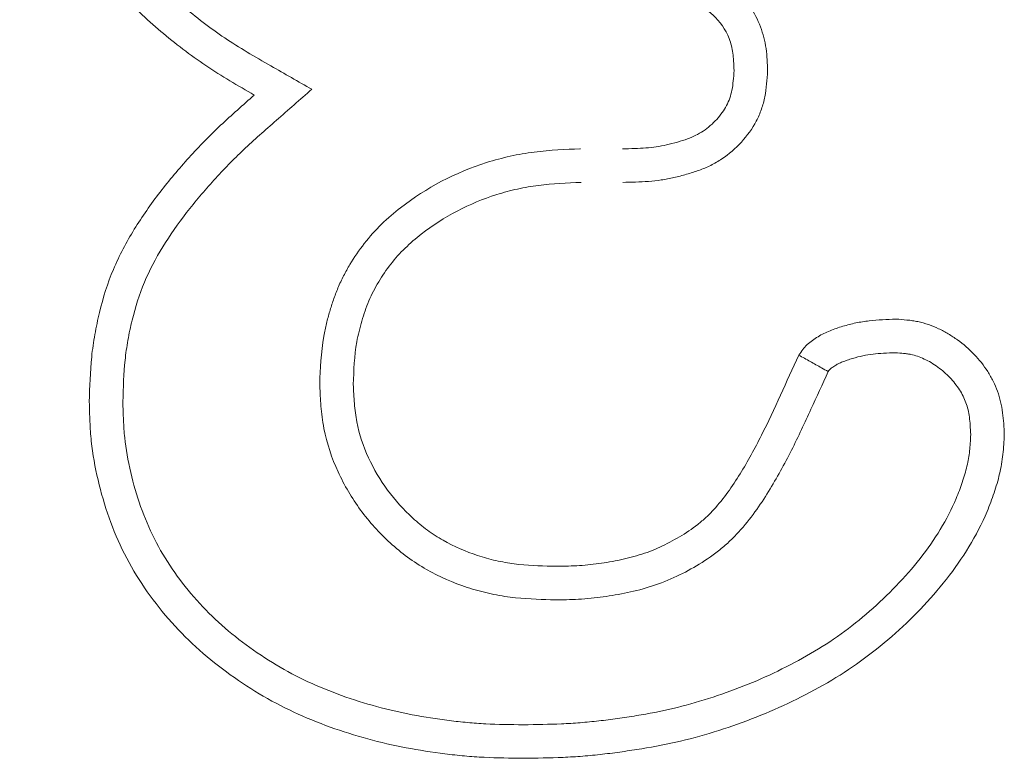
# Model space of a CAD drawing. Header units: metres. Extents: x 232680 to 233262, y 554200 to 554550.
# Tile 57 of 254: x 232746.83088 to 232746.8437, y 554425.78043 to 554425.79005. Entities that reach past the tile are written whole.
import ezdxf

# ---------------------------------------------------------------- set-up
doc = ezdxf.new("R2010")
doc.units = ezdxf.units.M
doc.layers.add('ACO tekst', color=251, linetype='Continuous', lineweight=9)

msp = doc.modelspace()

# ---------------------------------------------------------------- linework, layer by layer
at = {"layer": 'ACO tekst'}
for points, knots in [([(232746.833933, 554425.789069), (232746.833826, 554425.78913), (232746.83372, 554425.789191), (232746.833509, 554425.789318), (232746.833405, 554425.789383), (232746.833099, 554425.78959), (232746.832903, 554425.789739), (232746.832622, 554425.789978), (232746.83253, 554425.79006), (232746.832352, 554425.790229), (232746.832265, 554425.790317), (232746.832097, 554425.790497), (232746.832016, 554425.79059), (232746.831863, 554425.790782), (232746.831791, 554425.790881), (232746.831687, 554425.791034), (232746.831653, 554425.791085), (232746.831586, 554425.791188), (232746.831553, 554425.791241), (232746.831459, 554425.791399), (232746.831401, 554425.791508), (232746.831295, 554425.79173), (232746.831248, 554425.791844), (232746.83116, 554425.792073), (232746.83112, 554425.79219), (232746.831013, 554425.792543), (232746.830961, 554425.792784), (232746.830912, 554425.79315), (232746.830901, 554425.793273), (232746.830886, 554425.793518), (232746.830882, 554425.793641), (232746.830879, 554425.793764)], [0, 0, 0, 0, 0.0625, 0.0625, 0.125, 0.125, 0.25, 0.25, 0.3125, 0.3125, 0.375, 0.375, 0.4375, 0.4375, 0.5, 0.5, 0.53125, 0.53125, 0.5625, 0.5625, 0.625, 0.625, 0.6875, 0.6875, 0.75, 0.75, 0.875, 0.875, 0.9375, 0.9375, 1, 1, 1, 1]), ([(232746.833933, 554425.789069), (232746.833826, 554425.78913), (232746.83372, 554425.789191), (232746.833509, 554425.789318), (232746.833405, 554425.789383), (232746.833099, 554425.78959), (232746.832903, 554425.789739), (232746.832622, 554425.789978), (232746.83253, 554425.79006), (232746.832352, 554425.790229), (232746.832265, 554425.790317), (232746.832097, 554425.790497), (232746.832016, 554425.79059), (232746.831863, 554425.790782), (232746.831791, 554425.790881), (232746.831687, 554425.791034), (232746.831653, 554425.791085), (232746.831586, 554425.791188), (232746.831553, 554425.791241), (232746.831459, 554425.791399), (232746.831401, 554425.791508), (232746.831295, 554425.79173), (232746.831248, 554425.791844), (232746.83116, 554425.792073), (232746.83112, 554425.79219), (232746.831013, 554425.792543), (232746.830961, 554425.792784), (232746.830912, 554425.79315), (232746.830901, 554425.793273), (232746.830886, 554425.793518), (232746.830882, 554425.793641), (232746.830879, 554425.793764)], [0, 0, 0, 0, 0.0625, 0.0625, 0.125, 0.125, 0.25, 0.25, 0.3125, 0.3125, 0.375, 0.375, 0.4375, 0.4375, 0.5, 0.5, 0.53125, 0.53125, 0.5625, 0.5625, 0.625, 0.625, 0.6875, 0.6875, 0.75, 0.75, 0.875, 0.875, 0.9375, 0.9375, 1, 1, 1, 1]), ([(232746.834682, 554425.789144), (232746.834504, 554425.789245), (232746.834327, 554425.789346), (232746.83415, 554425.789448), (232746.834044, 554425.789509), (232746.833939, 554425.789569), (232746.833739, 554425.789689), (232746.833643, 554425.789749), (232746.833358, 554425.789942), (232746.833173, 554425.790083), (232746.83291, 554425.790306), (232746.832825, 554425.790382), (232746.832659, 554425.79054), (232746.832578, 554425.790621), (232746.832423, 554425.790788), (232746.83235, 554425.790872), (232746.832212, 554425.791044), (232746.832147, 554425.791135), (232746.83205, 554425.791276), (232746.832017, 554425.791325), (232746.831955, 554425.791421), (232746.831925, 554425.791469), (232746.83184, 554425.791613), (232746.83179, 554425.791706), (232746.831696, 554425.791905), (232746.831652, 554425.792009), (232746.831571, 554425.79222), (232746.831535, 554425.792327), (232746.831438, 554425.792648), (232746.831391, 554425.792865), (232746.831346, 554425.793196), (232746.831336, 554425.793307), (232746.831323, 554425.793532), (232746.831319, 554425.793647), (232746.831315, 554425.793766)], [-0.103661, -0.103661, -0.103661, -0.103661, 0, 0, 0, 0.0625, 0.0625, 0.125, 0.125, 0.25, 0.25, 0.3125, 0.3125, 0.375, 0.375, 0.4375, 0.4375, 0.5, 0.5, 0.53125, 0.53125, 0.5625, 0.5625, 0.625, 0.625, 0.6875, 0.6875, 0.75, 0.75, 0.875, 0.875, 0.9375, 0.9375, 0.998035, 0.998035, 0.998035, 0.998035]), ([(232746.834682, 554425.789144), (232746.834504, 554425.789245), (232746.834327, 554425.789346), (232746.83415, 554425.789448), (232746.834044, 554425.789509), (232746.833939, 554425.789569), (232746.833739, 554425.789689), (232746.833643, 554425.789749), (232746.833358, 554425.789942), (232746.833173, 554425.790083), (232746.83291, 554425.790306), (232746.832825, 554425.790382), (232746.832659, 554425.79054), (232746.832578, 554425.790621), (232746.832423, 554425.790788), (232746.83235, 554425.790872), (232746.832212, 554425.791044), (232746.832147, 554425.791135), (232746.83205, 554425.791276), (232746.832017, 554425.791325), (232746.831955, 554425.791421), (232746.831925, 554425.791469), (232746.83184, 554425.791613), (232746.83179, 554425.791706), (232746.831696, 554425.791905), (232746.831652, 554425.792009), (232746.831571, 554425.79222), (232746.831535, 554425.792327), (232746.831438, 554425.792648), (232746.831391, 554425.792865), (232746.831346, 554425.793196), (232746.831336, 554425.793307), (232746.831323, 554425.793532), (232746.831319, 554425.793647), (232746.831315, 554425.793766)], [-0.103661, -0.103661, -0.103661, -0.103661, 0, 0, 0, 0.0625, 0.0625, 0.125, 0.125, 0.25, 0.25, 0.3125, 0.3125, 0.375, 0.375, 0.4375, 0.4375, 0.5, 0.5, 0.53125, 0.53125, 0.5625, 0.5625, 0.625, 0.625, 0.6875, 0.6875, 0.75, 0.75, 0.875, 0.875, 0.9375, 0.9375, 0.998035, 0.998035, 0.998035, 0.998035]), ([(232746.839097, 554425.790787), (232746.839195, 554425.790784), (232746.839293, 554425.790781), (232746.839439, 554425.790765), (232746.839488, 554425.790758), (232746.839584, 554425.790739), (232746.839631, 554425.790727), (232746.839773, 554425.790686), (232746.839865, 554425.790651), (232746.839995, 554425.790583), (232746.840037, 554425.790557), (232746.840118, 554425.790502), (232746.840157, 554425.790471), (232746.84034, 554425.790309), (232746.840454, 554425.790142), (232746.840541, 554425.789913), (232746.840556, 554425.789866), (232746.84058, 554425.789771), (232746.84059, 554425.789723), (232746.84061, 554425.789577), (232746.840613, 554425.789479), (232746.840617, 554425.789381)], [0, 0, 0, 0, 0.125, 0.125, 0.1875, 0.1875, 0.25, 0.25, 0.375, 0.375, 0.4375, 0.4375, 0.5, 0.5, 0.75, 0.75, 0.8125, 0.8125, 0.875, 0.875, 1, 1, 1, 1]), ([(232746.839097, 554425.790787), (232746.839195, 554425.790784), (232746.839293, 554425.790781), (232746.839439, 554425.790765), (232746.839488, 554425.790758), (232746.839584, 554425.790739), (232746.839631, 554425.790727), (232746.839773, 554425.790686), (232746.839865, 554425.790651), (232746.839995, 554425.790583), (232746.840037, 554425.790557), (232746.840118, 554425.790502), (232746.840157, 554425.790471), (232746.84034, 554425.790309), (232746.840454, 554425.790142), (232746.840541, 554425.789913), (232746.840556, 554425.789866), (232746.84058, 554425.789771), (232746.84059, 554425.789723), (232746.84061, 554425.789577), (232746.840613, 554425.789479), (232746.840617, 554425.789381)], [0, 0, 0, 0, 0.125, 0.125, 0.1875, 0.1875, 0.25, 0.25, 0.375, 0.375, 0.4375, 0.4375, 0.5, 0.5, 0.75, 0.75, 0.8125, 0.8125, 0.875, 0.875, 1, 1, 1, 1]), ([(232746.839098, 554425.79035), (232746.83919, 554425.790347), (232746.839272, 554425.790344), (232746.839381, 554425.790332), (232746.839416, 554425.790327), (232746.839487, 554425.790313), (232746.839522, 554425.790304), (232746.839626, 554425.790274), (232746.839692, 554425.790248), (232746.839778, 554425.790203), (232746.839804, 554425.790187), (232746.839856, 554425.790152), (232746.839881, 554425.790133), (232746.839997, 554425.790029), (232746.84007, 554425.789922), (232746.840127, 554425.789774), (232746.840137, 554425.789743), (232746.840153, 554425.78968), (232746.840159, 554425.789648), (232746.840172, 554425.789552), (232746.840176, 554425.789476), (232746.84018, 554425.789387)], [0.0066822, 0.0066822, 0.0066822, 0.0066822, 0.125, 0.125, 0.1875, 0.1875, 0.25, 0.25, 0.375, 0.375, 0.4375, 0.4375, 0.5, 0.5, 0.75, 0.75, 0.8125, 0.8125, 0.875, 0.875, 0.9908305, 0.9908305, 0.9908305, 0.9908305]), ([(232746.839098, 554425.79035), (232746.83919, 554425.790347), (232746.839272, 554425.790344), (232746.839381, 554425.790332), (232746.839416, 554425.790327), (232746.839487, 554425.790313), (232746.839522, 554425.790304), (232746.839626, 554425.790274), (232746.839692, 554425.790248), (232746.839778, 554425.790203), (232746.839804, 554425.790187), (232746.839856, 554425.790152), (232746.839881, 554425.790133), (232746.839997, 554425.790029), (232746.84007, 554425.789922), (232746.840127, 554425.789774), (232746.840137, 554425.789743), (232746.840153, 554425.78968), (232746.840159, 554425.789648), (232746.840172, 554425.789552), (232746.840176, 554425.789476), (232746.84018, 554425.789387)], [0.0066822, 0.0066822, 0.0066822, 0.0066822, 0.125, 0.125, 0.1875, 0.1875, 0.25, 0.25, 0.375, 0.375, 0.4375, 0.4375, 0.5, 0.5, 0.75, 0.75, 0.8125, 0.8125, 0.875, 0.875, 0.9908305, 0.9908305, 0.9908305, 0.9908305]), ([(232746.84018, 554425.789387), (232746.840177, 554425.789339), (232746.840174, 554425.789295), (232746.840165, 554425.78921), (232746.84016, 554425.78917), (232746.840145, 554425.789097), (232746.840136, 554425.789062), (232746.840112, 554425.788994), (232746.840099, 554425.788963), (232746.84005, 554425.78887), (232746.840007, 554425.788809), (232746.839903, 554425.788696), (232746.839842, 554425.788643), (232746.839746, 554425.788579), (232746.839714, 554425.788561), (232746.839649, 554425.788528), (232746.839612, 554425.788513), (232746.839532, 554425.788484), (232746.839489, 554425.78847), (232746.839395, 554425.788444), (232746.839348, 554425.788432), (232746.839257, 554425.788411), (232746.839211, 554425.788402), (232746.839122, 554425.788389), (232746.839079, 554425.788384), (232746.838939, 554425.788373), (232746.838837, 554425.788371), (232746.838726, 554425.788369)], [0.0080797, 0.0080797, 0.0080797, 0.0080797, 0.0625, 0.0625, 0.125, 0.125, 0.1875, 0.1875, 0.25, 0.25, 0.375, 0.375, 0.5, 0.5, 0.5625, 0.5625, 0.625, 0.625, 0.6875, 0.6875, 0.75, 0.75, 0.8125, 0.8125, 0.875, 0.875, 0.9985183, 0.9985183, 0.9985183, 0.9985183]), ([(232746.84018, 554425.789387), (232746.840177, 554425.789339), (232746.840174, 554425.789295), (232746.840165, 554425.78921), (232746.84016, 554425.78917), (232746.840145, 554425.789097), (232746.840136, 554425.789062), (232746.840112, 554425.788994), (232746.840099, 554425.788963), (232746.84005, 554425.78887), (232746.840007, 554425.788809), (232746.839903, 554425.788696), (232746.839842, 554425.788643), (232746.839746, 554425.788579), (232746.839714, 554425.788561), (232746.839649, 554425.788528), (232746.839612, 554425.788513), (232746.839532, 554425.788484), (232746.839489, 554425.78847), (232746.839395, 554425.788444), (232746.839348, 554425.788432), (232746.839257, 554425.788411), (232746.839211, 554425.788402), (232746.839122, 554425.788389), (232746.839079, 554425.788384), (232746.838939, 554425.788373), (232746.838837, 554425.788371), (232746.838726, 554425.788369)], [0.0080797, 0.0080797, 0.0080797, 0.0080797, 0.0625, 0.0625, 0.125, 0.125, 0.1875, 0.1875, 0.25, 0.25, 0.375, 0.375, 0.5, 0.5, 0.5625, 0.5625, 0.625, 0.625, 0.6875, 0.6875, 0.75, 0.75, 0.8125, 0.8125, 0.875, 0.875, 0.9985183, 0.9985183, 0.9985183, 0.9985183]), ([(232746.840617, 554425.789381), (232746.840613, 554425.789325), (232746.84061, 554425.789269), (232746.840599, 554425.789158), (232746.840592, 554425.789102), (232746.84057, 554425.788992), (232746.840555, 554425.788938), (232746.840518, 554425.788832), (232746.840496, 554425.78878), (232746.840418, 554425.788631), (232746.840352, 554425.788539), (232746.8402, 554425.788374), (232746.840114, 554425.7883), (232746.839974, 554425.788207), (232746.839926, 554425.788178), (232746.839826, 554425.788128), (232746.839774, 554425.788107), (232746.839669, 554425.788069), (232746.839615, 554425.788052), (232746.839507, 554425.788021), (232746.839452, 554425.788007), (232746.839343, 554425.787983), (232746.839288, 554425.787972), (232746.839177, 554425.787955), (232746.839122, 554425.787949), (232746.838955, 554425.787936), (232746.838842, 554425.787934), (232746.83873, 554425.787932)], [0, 0, 0, 0, 0.0625, 0.0625, 0.125, 0.125, 0.1875, 0.1875, 0.25, 0.25, 0.375, 0.375, 0.5, 0.5, 0.5625, 0.5625, 0.625, 0.625, 0.6875, 0.6875, 0.75, 0.75, 0.8125, 0.8125, 0.875, 0.875, 1, 1, 1, 1]), ([(232746.840617, 554425.789381), (232746.840613, 554425.789325), (232746.84061, 554425.789269), (232746.840599, 554425.789158), (232746.840592, 554425.789102), (232746.84057, 554425.788992), (232746.840555, 554425.788938), (232746.840518, 554425.788832), (232746.840496, 554425.78878), (232746.840418, 554425.788631), (232746.840352, 554425.788539), (232746.8402, 554425.788374), (232746.840114, 554425.7883), (232746.839974, 554425.788207), (232746.839926, 554425.788178), (232746.839826, 554425.788128), (232746.839774, 554425.788107), (232746.839669, 554425.788069), (232746.839615, 554425.788052), (232746.839507, 554425.788021), (232746.839452, 554425.788007), (232746.839343, 554425.787983), (232746.839288, 554425.787972), (232746.839177, 554425.787955), (232746.839122, 554425.787949), (232746.838955, 554425.787936), (232746.838842, 554425.787934), (232746.83873, 554425.787932)], [0, 0, 0, 0, 0.0625, 0.0625, 0.125, 0.125, 0.1875, 0.1875, 0.25, 0.25, 0.375, 0.375, 0.5, 0.5, 0.5625, 0.5625, 0.625, 0.625, 0.6875, 0.6875, 0.75, 0.75, 0.8125, 0.8125, 0.875, 0.875, 1, 1, 1, 1]), ([(232746.831785, 554425.785073), (232746.831791, 554425.785269), (232746.831796, 554425.785465), (232746.831826, 554425.785758), (232746.83184, 554425.785855), (232746.831874, 554425.786048), (232746.831895, 554425.786144), (232746.831965, 554425.78643), (232746.832023, 554425.786618), (232746.832175, 554425.78698), (232746.832268, 554425.787154), (232746.832474, 554425.787488), (232746.832586, 554425.787649), (232746.832826, 554425.787959), (232746.832953, 554425.788109), (232746.83315, 554425.788328), (232746.833217, 554425.788399), (232746.833354, 554425.788539), (232746.833424, 554425.788608), (232746.833638, 554425.78881), (232746.833786, 554425.788939), (232746.833933, 554425.789069)], [0, 0, 0, 0, 0.125, 0.125, 0.1875, 0.1875, 0.25, 0.25, 0.375, 0.375, 0.5, 0.5, 0.625, 0.625, 0.75, 0.75, 0.8125, 0.8125, 0.875, 0.875, 1, 1, 1, 1]), ([(232746.831785, 554425.785073), (232746.831791, 554425.785269), (232746.831796, 554425.785465), (232746.831826, 554425.785758), (232746.83184, 554425.785855), (232746.831874, 554425.786048), (232746.831895, 554425.786144), (232746.831965, 554425.78643), (232746.832023, 554425.786618), (232746.832175, 554425.78698), (232746.832268, 554425.787154), (232746.832474, 554425.787488), (232746.832586, 554425.787649), (232746.832826, 554425.787959), (232746.832953, 554425.788109), (232746.83315, 554425.788328), (232746.833217, 554425.788399), (232746.833354, 554425.788539), (232746.833424, 554425.788608), (232746.833638, 554425.78881), (232746.833786, 554425.788939), (232746.833933, 554425.789069)], [0, 0, 0, 0, 0.125, 0.125, 0.1875, 0.1875, 0.25, 0.25, 0.375, 0.375, 0.5, 0.5, 0.625, 0.625, 0.75, 0.75, 0.8125, 0.8125, 0.875, 0.875, 1, 1, 1, 1]), ([(232746.832222, 554425.785072), (232746.832227, 554425.785264), (232746.832233, 554425.785445), (232746.83226, 554425.785702), (232746.832272, 554425.785788), (232746.832303, 554425.785962), (232746.832321, 554425.786049), (232746.832385, 554425.786309), (232746.832437, 554425.786476), (232746.832567, 554425.786785), (232746.832649, 554425.78694), (232746.832837, 554425.787244), (232746.83294, 554425.787393), (232746.833164, 554425.787682), (232746.833284, 554425.787824), (232746.83347, 554425.788031), (232746.833534, 554425.788098), (232746.833663, 554425.78823), (232746.833728, 554425.788294), (232746.83393, 554425.788485), (232746.834073, 554425.788611), (232746.834221, 554425.78874), (232746.834375, 554425.788875), (232746.834528, 554425.789009), (232746.834682, 554425.789144)], [0.002532, 0.002532, 0.002532, 0.002532, 0.125, 0.125, 0.1875, 0.1875, 0.25, 0.25, 0.375, 0.375, 0.5, 0.5, 0.625, 0.625, 0.75, 0.75, 0.8125, 0.8125, 0.875, 0.875, 1, 1, 1, 1.130005, 1.130005, 1.130005, 1.130005]), ([(232746.832222, 554425.785072), (232746.832227, 554425.785264), (232746.832233, 554425.785445), (232746.83226, 554425.785702), (232746.832272, 554425.785788), (232746.832303, 554425.785962), (232746.832321, 554425.786049), (232746.832385, 554425.786309), (232746.832437, 554425.786476), (232746.832567, 554425.786785), (232746.832649, 554425.78694), (232746.832837, 554425.787244), (232746.83294, 554425.787393), (232746.833164, 554425.787682), (232746.833284, 554425.787824), (232746.83347, 554425.788031), (232746.833534, 554425.788098), (232746.833663, 554425.78823), (232746.833728, 554425.788294), (232746.83393, 554425.788485), (232746.834073, 554425.788611), (232746.834221, 554425.78874), (232746.834375, 554425.788875), (232746.834528, 554425.789009), (232746.834682, 554425.789144)], [0.002532, 0.002532, 0.002532, 0.002532, 0.125, 0.125, 0.1875, 0.1875, 0.25, 0.25, 0.375, 0.375, 0.5, 0.5, 0.625, 0.625, 0.75, 0.75, 0.8125, 0.8125, 0.875, 0.875, 1, 1, 1, 1.130005, 1.130005, 1.130005, 1.130005]), ([(232746.838182, 554425.788369), (232746.838179, 554425.788369), (232746.838176, 554425.788369), (232746.838173, 554425.788368), (232746.837987, 554425.788361), (232746.837788, 554425.788353), (232746.837475, 554425.788313), (232746.83737, 554425.788295), (232746.837163, 554425.788249), (232746.83706, 554425.788222), (232746.836554, 554425.788062), (232746.836174, 554425.787862), (232746.835755, 554425.787537), (232746.835672, 554425.787466), (232746.83551, 554425.787309), (232746.835435, 554425.787224), (232746.835297, 554425.787047), (232746.835235, 554425.786956), (232746.83515, 554425.786815), (232746.835123, 554425.786766), (232746.83507, 554425.786664), (232746.835045, 554425.786611), (232746.835001, 554425.786505), (232746.834981, 554425.786452), (232746.834946, 554425.78635), (232746.83493, 554425.786301), (232746.8349, 554425.7862), (232746.834886, 554425.786148), (232746.83486, 554425.786041), (232746.834848, 554425.785985), (232746.8348, 554425.785709), (232746.834792, 554425.7855), (232746.834786, 554425.785315), (232746.834786, 554425.785309), (232746.834785, 554425.785303), (232746.834785, 554425.785297)], [-0.002032, -0.002032, -0.002032, -0.002032, 0, 0, 0, 0.125, 0.125, 0.1875, 0.1875, 0.25, 0.25, 0.5, 0.5, 0.5625, 0.5625, 0.625, 0.625, 0.6875, 0.6875, 0.71875, 0.71875, 0.75, 0.75, 0.78125, 0.78125, 0.8125, 0.8125, 0.84375, 0.84375, 0.875, 0.875, 1, 1, 1, 1.004104, 1.004104, 1.004104, 1.004104]), ([(232746.838182, 554425.788369), (232746.838179, 554425.788369), (232746.838176, 554425.788369), (232746.838173, 554425.788368), (232746.837987, 554425.788361), (232746.837788, 554425.788353), (232746.837475, 554425.788313), (232746.83737, 554425.788295), (232746.837163, 554425.788249), (232746.83706, 554425.788222), (232746.836554, 554425.788062), (232746.836174, 554425.787862), (232746.835755, 554425.787537), (232746.835672, 554425.787466), (232746.83551, 554425.787309), (232746.835435, 554425.787224), (232746.835297, 554425.787047), (232746.835235, 554425.786956), (232746.83515, 554425.786815), (232746.835123, 554425.786766), (232746.83507, 554425.786664), (232746.835045, 554425.786611), (232746.835001, 554425.786505), (232746.834981, 554425.786452), (232746.834946, 554425.78635), (232746.83493, 554425.786301), (232746.8349, 554425.7862), (232746.834886, 554425.786148), (232746.83486, 554425.786041), (232746.834848, 554425.785985), (232746.8348, 554425.785709), (232746.834792, 554425.7855), (232746.834786, 554425.785315), (232746.834786, 554425.785309), (232746.834785, 554425.785303), (232746.834785, 554425.785297)], [-0.002032, -0.002032, -0.002032, -0.002032, 0, 0, 0, 0.125, 0.125, 0.1875, 0.1875, 0.25, 0.25, 0.5, 0.5, 0.5625, 0.5625, 0.625, 0.625, 0.6875, 0.6875, 0.71875, 0.71875, 0.75, 0.75, 0.78125, 0.78125, 0.8125, 0.8125, 0.84375, 0.84375, 0.875, 0.875, 1, 1, 1, 1.004104, 1.004104, 1.004104, 1.004104]), ([(232746.838191, 554425.787932), (232746.838005, 554425.787924), (232746.837819, 554425.787917), (232746.837543, 554425.787881), (232746.837451, 554425.787865), (232746.837269, 554425.787825), (232746.837179, 554425.787801), (232746.836735, 554425.787661), (232746.836401, 554425.787485), (232746.836034, 554425.7872), (232746.835963, 554425.787139), (232746.83583, 554425.78701), (232746.835767, 554425.78694), (232746.835653, 554425.786794), (232746.835601, 554425.786716), (232746.835529, 554425.786597), (232746.835506, 554425.786556), (232746.835463, 554425.786474), (232746.835444, 554425.786432), (232746.835408, 554425.786346), (232746.835391, 554425.786302), (232746.835361, 554425.786214), (232746.835347, 554425.78617), (232746.83532, 554425.786081), (232746.835308, 554425.786036), (232746.835286, 554425.785946), (232746.835276, 554425.7859), (232746.835236, 554425.785671), (232746.835229, 554425.785484), (232746.835222, 554425.785299)], [0, 0, 0, 0, 0.125, 0.125, 0.1875, 0.1875, 0.25, 0.25, 0.5, 0.5, 0.5625, 0.5625, 0.625, 0.625, 0.6875, 0.6875, 0.71875, 0.71875, 0.75, 0.75, 0.78125, 0.78125, 0.8125, 0.8125, 0.84375, 0.84375, 0.875, 0.875, 1, 1, 1, 1]), ([(232746.838191, 554425.787932), (232746.838005, 554425.787924), (232746.837819, 554425.787917), (232746.837543, 554425.787881), (232746.837451, 554425.787865), (232746.837269, 554425.787825), (232746.837179, 554425.787801), (232746.836735, 554425.787661), (232746.836401, 554425.787485), (232746.836034, 554425.7872), (232746.835963, 554425.787139), (232746.83583, 554425.78701), (232746.835767, 554425.78694), (232746.835653, 554425.786794), (232746.835601, 554425.786716), (232746.835529, 554425.786597), (232746.835506, 554425.786556), (232746.835463, 554425.786474), (232746.835444, 554425.786432), (232746.835408, 554425.786346), (232746.835391, 554425.786302), (232746.835361, 554425.786214), (232746.835347, 554425.78617), (232746.83532, 554425.786081), (232746.835308, 554425.786036), (232746.835286, 554425.785946), (232746.835276, 554425.7859), (232746.835236, 554425.785671), (232746.835229, 554425.785484), (232746.835222, 554425.785299)], [0, 0, 0, 0, 0.125, 0.125, 0.1875, 0.1875, 0.25, 0.25, 0.5, 0.5, 0.5625, 0.5625, 0.625, 0.625, 0.6875, 0.6875, 0.71875, 0.71875, 0.75, 0.75, 0.78125, 0.78125, 0.8125, 0.8125, 0.84375, 0.84375, 0.875, 0.875, 1, 1, 1, 1]), ([(232746.841023, 554425.785682), (232746.841039, 554425.785706), (232746.841056, 554425.785731), (232746.841091, 554425.785777), (232746.841111, 554425.785799), (232746.841154, 554425.785838), (232746.841177, 554425.785856), (232746.841225, 554425.78589), (232746.841249, 554425.785907), (232746.841299, 554425.785938), (232746.841324, 554425.785952), (232746.841376, 554425.785978), (232746.841403, 554425.785989), (232746.841457, 554425.786011), (232746.841485, 554425.786021), (232746.84154, 554425.78604), (232746.841568, 554425.786049), (232746.841652, 554425.786074), (232746.841709, 554425.786089), (232746.841823, 554425.786113), (232746.841881, 554425.786122), (232746.842055, 554425.786143), (232746.842172, 554425.786147), (232746.842289, 554425.786151)], [0, 0, 0, 0, 0.0625, 0.0625, 0.125, 0.125, 0.1875, 0.1875, 0.25, 0.25, 0.3125, 0.3125, 0.375, 0.375, 0.4375, 0.4375, 0.5, 0.5, 0.625, 0.625, 0.75, 0.75, 1, 1, 1, 1]), ([(232746.841023, 554425.785682), (232746.841039, 554425.785706), (232746.841056, 554425.785731), (232746.841091, 554425.785777), (232746.841111, 554425.785799), (232746.841154, 554425.785838), (232746.841177, 554425.785856), (232746.841225, 554425.78589), (232746.841249, 554425.785907), (232746.841299, 554425.785938), (232746.841324, 554425.785952), (232746.841376, 554425.785978), (232746.841403, 554425.785989), (232746.841457, 554425.786011), (232746.841485, 554425.786021), (232746.84154, 554425.78604), (232746.841568, 554425.786049), (232746.841652, 554425.786074), (232746.841709, 554425.786089), (232746.841823, 554425.786113), (232746.841881, 554425.786122), (232746.842055, 554425.786143), (232746.842172, 554425.786147), (232746.842289, 554425.786151)], [0, 0, 0, 0, 0.0625, 0.0625, 0.125, 0.125, 0.1875, 0.1875, 0.25, 0.25, 0.3125, 0.3125, 0.375, 0.375, 0.4375, 0.4375, 0.5, 0.5, 0.625, 0.625, 0.75, 0.75, 1, 1, 1, 1]), ([(232746.842289, 554425.786151), (232746.842336, 554425.786148), (232746.842384, 554425.786144), (232746.842455, 554425.786137), (232746.842479, 554425.786134), (232746.842526, 554425.786127), (232746.84255, 554425.786123), (232746.842666, 554425.786099), (232746.842758, 554425.786067), (232746.842887, 554425.786006), (232746.842929, 554425.785983), (232746.843011, 554425.785934), (232746.843051, 554425.785908), (232746.843167, 554425.785824), (232746.84324, 554425.785761), (232746.843372, 554425.785623), (232746.843431, 554425.785548), (232746.843509, 554425.785427), (232746.843532, 554425.785385), (232746.843575, 554425.7853), (232746.843594, 554425.785256), (232746.843626, 554425.785166), (232746.84364, 554425.78512), (232746.843662, 554425.785027), (232746.843671, 554425.78498), (232746.84369, 554425.784838), (232746.843694, 554425.784742), (232746.843699, 554425.784647)], [0, 0, 0, 0, 0.0625, 0.0625, 0.09375, 0.09375, 0.125, 0.125, 0.25, 0.25, 0.3125, 0.3125, 0.375, 0.375, 0.5, 0.5, 0.625, 0.625, 0.6875, 0.6875, 0.75, 0.75, 0.8125, 0.8125, 0.875, 0.875, 1, 1, 1, 1]), ([(232746.842289, 554425.786151), (232746.842336, 554425.786148), (232746.842384, 554425.786144), (232746.842455, 554425.786137), (232746.842479, 554425.786134), (232746.842526, 554425.786127), (232746.84255, 554425.786123), (232746.842666, 554425.786099), (232746.842758, 554425.786067), (232746.842887, 554425.786006), (232746.842929, 554425.785983), (232746.843011, 554425.785934), (232746.843051, 554425.785908), (232746.843167, 554425.785824), (232746.84324, 554425.785761), (232746.843372, 554425.785623), (232746.843431, 554425.785548), (232746.843509, 554425.785427), (232746.843532, 554425.785385), (232746.843575, 554425.7853), (232746.843594, 554425.785256), (232746.843626, 554425.785166), (232746.84364, 554425.78512), (232746.843662, 554425.785027), (232746.843671, 554425.78498), (232746.84369, 554425.784838), (232746.843694, 554425.784742), (232746.843699, 554425.784647)], [0, 0, 0, 0, 0.0625, 0.0625, 0.09375, 0.09375, 0.125, 0.125, 0.25, 0.25, 0.3125, 0.3125, 0.375, 0.375, 0.5, 0.5, 0.625, 0.625, 0.6875, 0.6875, 0.75, 0.75, 0.8125, 0.8125, 0.875, 0.875, 1, 1, 1, 1]), ([(232746.841405, 554425.785468), (232746.841412, 554425.785477), (232746.841417, 554425.785484), (232746.841425, 554425.785495), (232746.841422, 554425.785491), (232746.841431, 554425.785499), (232746.841441, 554425.785508), (232746.841472, 554425.78553), (232746.841489, 554425.785542), (232746.841518, 554425.78556), (232746.841531, 554425.785567), (232746.841557, 554425.78558), (232746.841573, 554425.785587), (232746.84161, 554425.785601), (232746.841632, 554425.785609), (232746.841677, 554425.785625), (232746.8417, 554425.785632), (232746.841768, 554425.785653), (232746.841813, 554425.785664), (232746.841901, 554425.785683), (232746.841943, 554425.78569), (232746.842076, 554425.785705), (232746.842173, 554425.78571), (232746.842282, 554425.785713)], [0.0277013, 0.0277013, 0.0277013, 0.0277013, 0.0625, 0.0625, 0.125, 0.125, 0.1875, 0.1875, 0.25, 0.25, 0.3125, 0.3125, 0.375, 0.375, 0.4375, 0.4375, 0.5, 0.5, 0.625, 0.625, 0.75, 0.75, 0.9840983, 0.9840983, 0.9840983, 0.9840983]), ([(232746.841405, 554425.785468), (232746.841412, 554425.785477), (232746.841417, 554425.785484), (232746.841425, 554425.785495), (232746.841422, 554425.785491), (232746.841431, 554425.785499), (232746.841441, 554425.785508), (232746.841472, 554425.78553), (232746.841489, 554425.785542), (232746.841518, 554425.78556), (232746.841531, 554425.785567), (232746.841557, 554425.78558), (232746.841573, 554425.785587), (232746.84161, 554425.785601), (232746.841632, 554425.785609), (232746.841677, 554425.785625), (232746.8417, 554425.785632), (232746.841768, 554425.785653), (232746.841813, 554425.785664), (232746.841901, 554425.785683), (232746.841943, 554425.78569), (232746.842076, 554425.785705), (232746.842173, 554425.78571), (232746.842282, 554425.785713)], [0.0277013, 0.0277013, 0.0277013, 0.0277013, 0.0625, 0.0625, 0.125, 0.125, 0.1875, 0.1875, 0.25, 0.25, 0.3125, 0.3125, 0.375, 0.375, 0.4375, 0.4375, 0.5, 0.5, 0.625, 0.625, 0.75, 0.75, 0.9840983, 0.9840983, 0.9840983, 0.9840983]), ([(232746.842282, 554425.785713), (232746.84232, 554425.785711), (232746.842356, 554425.785708), (232746.842406, 554425.785703), (232746.842423, 554425.785701), (232746.842455, 554425.785696), (232746.842469, 554425.785694), (232746.842541, 554425.785679), (232746.842599, 554425.785659), (232746.842686, 554425.785618), (232746.842716, 554425.785602), (232746.842775, 554425.785566), (232746.842806, 554425.785546), (232746.842892, 554425.785484), (232746.842943, 554425.785439), (232746.843037, 554425.785341), (232746.843079, 554425.785287), (232746.843133, 554425.785204), (232746.843149, 554425.785176), (232746.843177, 554425.785119), (232746.843189, 554425.785092), (232746.84321, 554425.785033), (232746.843219, 554425.785003), (232746.843234, 554425.78494), (232746.84324, 554425.784908), (232746.843253, 554425.78481), (232746.843257, 554425.784735), (232746.843262, 554425.784648)], [0.0098119, 0.0098119, 0.0098119, 0.0098119, 0.0625, 0.0625, 0.09375, 0.09375, 0.125, 0.125, 0.25, 0.25, 0.3125, 0.3125, 0.375, 0.375, 0.5, 0.5, 0.625, 0.625, 0.6875, 0.6875, 0.75, 0.75, 0.8125, 0.8125, 0.875, 0.875, 0.9906276, 0.9906276, 0.9906276, 0.9906276]), ([(232746.842282, 554425.785713), (232746.84232, 554425.785711), (232746.842356, 554425.785708), (232746.842406, 554425.785703), (232746.842423, 554425.785701), (232746.842455, 554425.785696), (232746.842469, 554425.785694), (232746.842541, 554425.785679), (232746.842599, 554425.785659), (232746.842686, 554425.785618), (232746.842716, 554425.785602), (232746.842775, 554425.785566), (232746.842806, 554425.785546), (232746.842892, 554425.785484), (232746.842943, 554425.785439), (232746.843037, 554425.785341), (232746.843079, 554425.785287), (232746.843133, 554425.785204), (232746.843149, 554425.785176), (232746.843177, 554425.785119), (232746.843189, 554425.785092), (232746.84321, 554425.785033), (232746.843219, 554425.785003), (232746.843234, 554425.78494), (232746.84324, 554425.784908), (232746.843253, 554425.78481), (232746.843257, 554425.784735), (232746.843262, 554425.784648)], [0.0098119, 0.0098119, 0.0098119, 0.0098119, 0.0625, 0.0625, 0.09375, 0.09375, 0.125, 0.125, 0.25, 0.25, 0.3125, 0.3125, 0.375, 0.375, 0.5, 0.5, 0.625, 0.625, 0.6875, 0.6875, 0.75, 0.75, 0.8125, 0.8125, 0.875, 0.875, 0.9906276, 0.9906276, 0.9906276, 0.9906276]), ([(232746.837808, 554425.782932), (232746.837904, 554425.782933), (232746.838, 554425.782934), (232746.838144, 554425.78294), (232746.838192, 554425.782943), (232746.838287, 554425.782952), (232746.838335, 554425.782957), (232746.838478, 554425.782975), (232746.838572, 554425.78299), (232746.838761, 554425.783028), (232746.838854, 554425.783051), (232746.839037, 554425.783108), (232746.839127, 554425.783142), (232746.839301, 554425.783222), (232746.839386, 554425.783266), (232746.839552, 554425.783364), (232746.839631, 554425.783418), (232746.839744, 554425.783507), (232746.839781, 554425.783538), (232746.839851, 554425.783603), (232746.839885, 554425.783638), (232746.840047, 554425.783814), (232746.840157, 554425.783973), (232746.840359, 554425.7843), (232746.840451, 554425.784468), (232746.840623, 554425.78481), (232746.840704, 554425.784985), (232746.840864, 554425.785333), (232746.840943, 554425.785508), (232746.841023, 554425.785682)], [0, 0, 0, 0, 0.0625, 0.0625, 0.09375, 0.09375, 0.125, 0.125, 0.1875, 0.1875, 0.25, 0.25, 0.3125, 0.3125, 0.375, 0.375, 0.4375, 0.4375, 0.46875, 0.46875, 0.5, 0.5, 0.625, 0.625, 0.75, 0.75, 0.875, 0.875, 1, 1, 1, 1]), ([(232746.837808, 554425.782932), (232746.837904, 554425.782933), (232746.838, 554425.782934), (232746.838144, 554425.78294), (232746.838192, 554425.782943), (232746.838287, 554425.782952), (232746.838335, 554425.782957), (232746.838478, 554425.782975), (232746.838572, 554425.78299), (232746.838761, 554425.783028), (232746.838854, 554425.783051), (232746.839037, 554425.783108), (232746.839127, 554425.783142), (232746.839301, 554425.783222), (232746.839386, 554425.783266), (232746.839552, 554425.783364), (232746.839631, 554425.783418), (232746.839744, 554425.783507), (232746.839781, 554425.783538), (232746.839851, 554425.783603), (232746.839885, 554425.783638), (232746.840047, 554425.783814), (232746.840157, 554425.783973), (232746.840359, 554425.7843), (232746.840451, 554425.784468), (232746.840623, 554425.78481), (232746.840704, 554425.784985), (232746.840864, 554425.785333), (232746.840943, 554425.785508), (232746.841023, 554425.785682)], [0, 0, 0, 0, 0.0625, 0.0625, 0.09375, 0.09375, 0.125, 0.125, 0.1875, 0.1875, 0.25, 0.25, 0.3125, 0.3125, 0.375, 0.375, 0.4375, 0.4375, 0.46875, 0.46875, 0.5, 0.5, 0.625, 0.625, 0.75, 0.75, 0.875, 0.875, 1, 1, 1, 1]), ([(232746.841405, 554425.785468), (232746.841377, 554425.785484), (232746.841348, 554425.7855), (232746.84132, 554425.785516), (232746.841271, 554425.785544), (232746.841221, 554425.785572), (232746.841172, 554425.785599), (232746.841122, 554425.785627), (232746.841073, 554425.785654), (232746.841023, 554425.785682)], [0, 0, 0, 0, 0.000286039, 0.000286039, 0.000286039, 0.000781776, 0.000781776, 0.000781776, 0.001277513, 0.001277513, 0.001277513, 0.001277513]), ([(232746.841405, 554425.785468), (232746.841377, 554425.785484), (232746.841348, 554425.7855), (232746.84132, 554425.785516), (232746.841271, 554425.785544), (232746.841221, 554425.785572), (232746.841172, 554425.785599), (232746.841122, 554425.785627), (232746.841073, 554425.785654), (232746.841023, 554425.785682)], [0, 0, 0, 0, 0.000286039, 0.000286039, 0.000286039, 0.000781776, 0.000781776, 0.000781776, 0.001277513, 0.001277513, 0.001277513, 0.001277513]), ([(232746.837802, 554425.782495), (232746.837806, 554425.782495), (232746.837809, 554425.782495), (232746.837813, 554425.782495), (232746.837909, 554425.782496), (232746.83801, 554425.782497), (232746.838168, 554425.782504), (232746.838223, 554425.782508), (232746.838331, 554425.782517), (232746.838385, 554425.782523), (232746.838544, 554425.782543), (232746.838646, 554425.78256), (232746.838858, 554425.782602), (232746.838968, 554425.782629), (232746.839184, 554425.782697), (232746.839292, 554425.782738), (232746.839498, 554425.782831), (232746.839595, 554425.782882), (232746.839788, 554425.782997), (232746.839884, 554425.783061), (232746.840024, 554425.783171), (232746.84007, 554425.78321), (232746.840158, 554425.783292), (232746.8402, 554425.783335), (232746.840396, 554425.783549), (232746.84052, 554425.78373), (232746.840738, 554425.784083), (232746.840836, 554425.784263), (232746.841018, 554425.784623), (232746.8411, 554425.784802), (232746.841256, 554425.785141), (232746.841331, 554425.785304), (232746.841405, 554425.785468)], [-0.0022721, -0.0022721, -0.0022721, -0.0022721, 0, 0, 0, 0.0625, 0.0625, 0.09375, 0.09375, 0.125, 0.125, 0.1875, 0.1875, 0.25, 0.25, 0.3125, 0.3125, 0.375, 0.375, 0.4375, 0.4375, 0.46875, 0.46875, 0.5, 0.5, 0.625, 0.625, 0.75, 0.75, 0.875, 0.875, 0.9922416, 0.9922416, 0.9922416, 0.9922416]), ([(232746.837802, 554425.782495), (232746.837806, 554425.782495), (232746.837809, 554425.782495), (232746.837813, 554425.782495), (232746.837909, 554425.782496), (232746.83801, 554425.782497), (232746.838168, 554425.782504), (232746.838223, 554425.782508), (232746.838331, 554425.782517), (232746.838385, 554425.782523), (232746.838544, 554425.782543), (232746.838646, 554425.78256), (232746.838858, 554425.782602), (232746.838968, 554425.782629), (232746.839184, 554425.782697), (232746.839292, 554425.782738), (232746.839498, 554425.782831), (232746.839595, 554425.782882), (232746.839788, 554425.782997), (232746.839884, 554425.783061), (232746.840024, 554425.783171), (232746.84007, 554425.78321), (232746.840158, 554425.783292), (232746.8402, 554425.783335), (232746.840396, 554425.783549), (232746.84052, 554425.78373), (232746.840738, 554425.784083), (232746.840836, 554425.784263), (232746.841018, 554425.784623), (232746.8411, 554425.784802), (232746.841256, 554425.785141), (232746.841331, 554425.785304), (232746.841405, 554425.785468)], [-0.0022721, -0.0022721, -0.0022721, -0.0022721, 0, 0, 0, 0.0625, 0.0625, 0.09375, 0.09375, 0.125, 0.125, 0.1875, 0.1875, 0.25, 0.25, 0.3125, 0.3125, 0.375, 0.375, 0.4375, 0.4375, 0.46875, 0.46875, 0.5, 0.5, 0.625, 0.625, 0.75, 0.75, 0.875, 0.875, 0.9922416, 0.9922416, 0.9922416, 0.9922416]), ([(232746.834785, 554425.785297), (232746.834785, 554425.785291), (232746.834786, 554425.785285), (232746.834786, 554425.785278), (232746.83479, 554425.785197), (232746.834794, 554425.78511), (232746.834809, 554425.784926), (232746.834821, 554425.784828), (232746.834878, 554425.78453), (232746.834943, 554425.784341), (232746.835105, 554425.783987), (232746.835204, 554425.78382), (232746.835431, 554425.78351), (232746.83556, 554425.783367), (232746.835775, 554425.783171), (232746.83585, 554425.783109), (232746.836008, 554425.782994), (232746.836091, 554425.78294), (232746.836346, 554425.782794), (232746.836523, 554425.782718), (232746.836795, 554425.782628), (232746.836888, 554425.782602), (232746.837075, 554425.78256), (232746.837171, 554425.782543), (232746.837452, 554425.782508), (232746.837628, 554425.782502), (232746.837792, 554425.782496), (232746.837795, 554425.782495), (232746.837799, 554425.782495), (232746.837802, 554425.782495)], [-0.004635, -0.004635, -0.004635, -0.004635, 0, 0, 0, 0.0625, 0.0625, 0.125, 0.125, 0.25, 0.25, 0.375, 0.375, 0.5, 0.5, 0.5625, 0.5625, 0.625, 0.625, 0.75, 0.75, 0.8125, 0.8125, 0.875, 0.875, 1, 1, 1, 1.002664, 1.002664, 1.002664, 1.002664]), ([(232746.834785, 554425.785297), (232746.834785, 554425.785291), (232746.834786, 554425.785285), (232746.834786, 554425.785278), (232746.83479, 554425.785197), (232746.834794, 554425.78511), (232746.834809, 554425.784926), (232746.834821, 554425.784828), (232746.834878, 554425.78453), (232746.834943, 554425.784341), (232746.835105, 554425.783987), (232746.835204, 554425.78382), (232746.835431, 554425.78351), (232746.83556, 554425.783367), (232746.835775, 554425.783171), (232746.83585, 554425.783109), (232746.836008, 554425.782994), (232746.836091, 554425.78294), (232746.836346, 554425.782794), (232746.836523, 554425.782718), (232746.836795, 554425.782628), (232746.836888, 554425.782602), (232746.837075, 554425.78256), (232746.837171, 554425.782543), (232746.837452, 554425.782508), (232746.837628, 554425.782502), (232746.837792, 554425.782496), (232746.837795, 554425.782495), (232746.837799, 554425.782495), (232746.837802, 554425.782495)], [-0.004635, -0.004635, -0.004635, -0.004635, 0, 0, 0, 0.0625, 0.0625, 0.125, 0.125, 0.25, 0.25, 0.375, 0.375, 0.5, 0.5, 0.5625, 0.5625, 0.625, 0.625, 0.75, 0.75, 0.8125, 0.8125, 0.875, 0.875, 1, 1, 1, 1.002664, 1.002664, 1.002664, 1.002664]), ([(232746.835222, 554425.785299), (232746.835226, 554425.785217), (232746.83523, 554425.785135), (232746.835244, 554425.784973), (232746.835253, 554425.784892), (232746.8353, 554425.784651), (232746.835353, 554425.784495), (232746.835489, 554425.784197), (232746.835573, 554425.784056), (232746.835766, 554425.783792), (232746.835876, 554425.78367), (232746.836058, 554425.783504), (232746.836121, 554425.783452), (232746.836253, 554425.783356), (232746.836322, 554425.783311), (232746.836535, 554425.78319), (232746.836686, 554425.783124), (232746.836919, 554425.783047), (232746.836998, 554425.783025), (232746.837158, 554425.782989), (232746.837238, 554425.782975), (232746.837481, 554425.782944), (232746.837645, 554425.782938), (232746.837808, 554425.782932)], [0, 0, 0, 0, 0.0625, 0.0625, 0.125, 0.125, 0.25, 0.25, 0.375, 0.375, 0.5, 0.5, 0.5625, 0.5625, 0.625, 0.625, 0.75, 0.75, 0.8125, 0.8125, 0.875, 0.875, 1, 1, 1, 1]), ([(232746.835222, 554425.785299), (232746.835226, 554425.785217), (232746.83523, 554425.785135), (232746.835244, 554425.784973), (232746.835253, 554425.784892), (232746.8353, 554425.784651), (232746.835353, 554425.784495), (232746.835489, 554425.784197), (232746.835573, 554425.784056), (232746.835766, 554425.783792), (232746.835876, 554425.78367), (232746.836058, 554425.783504), (232746.836121, 554425.783452), (232746.836253, 554425.783356), (232746.836322, 554425.783311), (232746.836535, 554425.78319), (232746.836686, 554425.783124), (232746.836919, 554425.783047), (232746.836998, 554425.783025), (232746.837158, 554425.782989), (232746.837238, 554425.782975), (232746.837481, 554425.782944), (232746.837645, 554425.782938), (232746.837808, 554425.782932)], [0, 0, 0, 0, 0.0625, 0.0625, 0.125, 0.125, 0.25, 0.25, 0.375, 0.375, 0.5, 0.5, 0.5625, 0.5625, 0.625, 0.625, 0.75, 0.75, 0.8125, 0.8125, 0.875, 0.875, 1, 1, 1, 1]), ([(232746.837437, 554425.780432), (232746.837266, 554425.780434), (232746.837096, 554425.780437), (232746.83684, 554425.780449), (232746.836755, 554425.780455), (232746.836585, 554425.78047), (232746.8365, 554425.78048), (232746.836246, 554425.780512), (232746.836077, 554425.780538), (232746.835742, 554425.780602), (232746.835575, 554425.78064), (232746.835081, 554425.780775), (232746.834758, 554425.78089), (232746.834293, 554425.781106), (232746.834142, 554425.781186), (232746.833849, 554425.781361), (232746.833707, 554425.781456), (232746.833294, 554425.781759), (232746.833039, 554425.78199), (232746.832704, 554425.782377), (232746.832599, 554425.782512), (232746.832407, 554425.782794), (232746.83232, 554425.782942), (232746.832166, 554425.783247), (232746.832099, 554425.783404), (232746.831985, 554425.783726), (232746.831937, 554425.78389), (232746.83186, 554425.784223), (232746.831829, 554425.784392), (232746.831802, 554425.784646), (232746.831797, 554425.784731), (232746.831789, 554425.784902), (232746.831787, 554425.784987), (232746.831785, 554425.785073)], [0, 0, 0, 0, 0.0625, 0.0625, 0.09375, 0.09375, 0.125, 0.125, 0.1875, 0.1875, 0.25, 0.25, 0.375, 0.375, 0.4375, 0.4375, 0.5, 0.5, 0.625, 0.625, 0.6875, 0.6875, 0.75, 0.75, 0.8125, 0.8125, 0.875, 0.875, 0.9375, 0.9375, 0.96875, 0.96875, 1, 1, 1, 1]), ([(232746.837437, 554425.780432), (232746.837266, 554425.780434), (232746.837096, 554425.780437), (232746.83684, 554425.780449), (232746.836755, 554425.780455), (232746.836585, 554425.78047), (232746.8365, 554425.78048), (232746.836246, 554425.780512), (232746.836077, 554425.780538), (232746.835742, 554425.780602), (232746.835575, 554425.78064), (232746.835081, 554425.780775), (232746.834758, 554425.78089), (232746.834293, 554425.781106), (232746.834142, 554425.781186), (232746.833849, 554425.781361), (232746.833707, 554425.781456), (232746.833294, 554425.781759), (232746.833039, 554425.78199), (232746.832704, 554425.782377), (232746.832599, 554425.782512), (232746.832407, 554425.782794), (232746.83232, 554425.782942), (232746.832166, 554425.783247), (232746.832099, 554425.783404), (232746.831985, 554425.783726), (232746.831937, 554425.78389), (232746.83186, 554425.784223), (232746.831829, 554425.784392), (232746.831802, 554425.784646), (232746.831797, 554425.784731), (232746.831789, 554425.784902), (232746.831787, 554425.784987), (232746.831785, 554425.785073)], [0, 0, 0, 0, 0.0625, 0.0625, 0.09375, 0.09375, 0.125, 0.125, 0.1875, 0.1875, 0.25, 0.25, 0.375, 0.375, 0.4375, 0.4375, 0.5, 0.5, 0.625, 0.625, 0.6875, 0.6875, 0.75, 0.75, 0.8125, 0.8125, 0.875, 0.875, 0.9375, 0.9375, 0.96875, 0.96875, 1, 1, 1, 1]), ([(232746.837437, 554425.780869), (232746.837268, 554425.780871), (232746.837105, 554425.780873), (232746.836867, 554425.780885), (232746.836788, 554425.780891), (232746.83663, 554425.780905), (232746.83655, 554425.780914), (232746.83631, 554425.780944), (232746.836148, 554425.780969), (232746.835833, 554425.781029), (232746.835679, 554425.781065), (232746.835219, 554425.78119), (232746.834916, 554425.781298), (232746.83449, 554425.781496), (232746.834354, 554425.781568), (232746.834086, 554425.781728), (232746.833954, 554425.781817), (232746.833575, 554425.782095), (232746.833347, 554425.782301), (232746.833045, 554425.78265), (232746.83295, 554425.782773), (232746.832778, 554425.783025), (232746.832702, 554425.783154), (232746.832565, 554425.783426), (232746.832505, 554425.783568), (232746.832402, 554425.783857), (232746.832359, 554425.784004), (232746.832289, 554425.784307), (232746.832261, 554425.784459), (232746.832238, 554425.784681), (232746.832233, 554425.784757), (232746.832226, 554425.784912), (232746.832224, 554425.784991), (232746.832222, 554425.785072)], [0.000734, 0.000734, 0.000734, 0.000734, 0.0625, 0.0625, 0.09375, 0.09375, 0.125, 0.125, 0.1875, 0.1875, 0.25, 0.25, 0.375, 0.375, 0.4375, 0.4375, 0.5, 0.5, 0.625, 0.625, 0.6875, 0.6875, 0.75, 0.75, 0.8125, 0.8125, 0.875, 0.875, 0.9375, 0.9375, 0.96875, 0.96875, 0.9985433, 0.9985433, 0.9985433, 0.9985433]), ([(232746.837437, 554425.780869), (232746.837268, 554425.780871), (232746.837105, 554425.780873), (232746.836867, 554425.780885), (232746.836788, 554425.780891), (232746.83663, 554425.780905), (232746.83655, 554425.780914), (232746.83631, 554425.780944), (232746.836148, 554425.780969), (232746.835833, 554425.781029), (232746.835679, 554425.781065), (232746.835219, 554425.78119), (232746.834916, 554425.781298), (232746.83449, 554425.781496), (232746.834354, 554425.781568), (232746.834086, 554425.781728), (232746.833954, 554425.781817), (232746.833575, 554425.782095), (232746.833347, 554425.782301), (232746.833045, 554425.78265), (232746.83295, 554425.782773), (232746.832778, 554425.783025), (232746.832702, 554425.783154), (232746.832565, 554425.783426), (232746.832505, 554425.783568), (232746.832402, 554425.783857), (232746.832359, 554425.784004), (232746.832289, 554425.784307), (232746.832261, 554425.784459), (232746.832238, 554425.784681), (232746.832233, 554425.784757), (232746.832226, 554425.784912), (232746.832224, 554425.784991), (232746.832222, 554425.785072)], [0.000734, 0.000734, 0.000734, 0.000734, 0.0625, 0.0625, 0.09375, 0.09375, 0.125, 0.125, 0.1875, 0.1875, 0.25, 0.25, 0.375, 0.375, 0.4375, 0.4375, 0.5, 0.5, 0.625, 0.625, 0.6875, 0.6875, 0.75, 0.75, 0.8125, 0.8125, 0.875, 0.875, 0.9375, 0.9375, 0.96875, 0.96875, 0.9985433, 0.9985433, 0.9985433, 0.9985433]), ([(232746.843262, 554425.784648), (232746.843258, 554425.78457), (232746.843253, 554425.784499), (232746.843243, 554425.784401), (232746.843238, 554425.784369), (232746.843227, 554425.784304), (232746.84322, 554425.78427), (232746.843196, 554425.784168), (232746.843175, 554425.784096), (232746.843128, 554425.783955), (232746.843101, 554425.783885), (232746.843013, 554425.783677), (232746.842944, 554425.783543), (232746.842787, 554425.783283), (232746.842698, 554425.783156), (232746.842408, 554425.782788), (232746.842185, 554425.782557), (232746.841825, 554425.782243), (232746.841701, 554425.782143), (232746.841445, 554425.781959), (232746.841315, 554425.781875), (232746.841039, 554425.781715), (232746.840894, 554425.781639), (232746.840604, 554425.781498), (232746.840457, 554425.781433), (232746.840157, 554425.781315), (232746.840003, 554425.781261), (232746.839693, 554425.781161), (232746.839538, 554425.781117), (232746.83923, 554425.781044), (232746.839071, 554425.781014), (232746.838827, 554425.780974), (232746.838744, 554425.780962), (232746.83858, 554425.780939), (232746.838499, 554425.780928), (232746.838336, 554425.78091), (232746.838256, 554425.780902), (232746.838096, 554425.780889), (232746.838016, 554425.780884), (232746.837773, 554425.780874), (232746.837607, 554425.780871), (232746.837437, 554425.780869)], [0.0026075, 0.0026075, 0.0026075, 0.0026075, 0.03125, 0.03125, 0.046875, 0.046875, 0.0625, 0.0625, 0.09375, 0.09375, 0.125, 0.125, 0.1875, 0.1875, 0.25, 0.25, 0.375, 0.375, 0.4375, 0.4375, 0.5, 0.5, 0.5625, 0.5625, 0.625, 0.625, 0.6875, 0.6875, 0.75, 0.75, 0.8125, 0.8125, 0.84375, 0.84375, 0.875, 0.875, 0.90625, 0.90625, 0.9375, 0.9375, 0.9992715, 0.9992715, 0.9992715, 0.9992715]), ([(232746.843262, 554425.784648), (232746.843258, 554425.78457), (232746.843253, 554425.784499), (232746.843243, 554425.784401), (232746.843238, 554425.784369), (232746.843227, 554425.784304), (232746.84322, 554425.78427), (232746.843196, 554425.784168), (232746.843175, 554425.784096), (232746.843128, 554425.783955), (232746.843101, 554425.783885), (232746.843013, 554425.783677), (232746.842944, 554425.783543), (232746.842787, 554425.783283), (232746.842698, 554425.783156), (232746.842408, 554425.782788), (232746.842185, 554425.782557), (232746.841825, 554425.782243), (232746.841701, 554425.782143), (232746.841445, 554425.781959), (232746.841315, 554425.781875), (232746.841039, 554425.781715), (232746.840894, 554425.781639), (232746.840604, 554425.781498), (232746.840457, 554425.781433), (232746.840157, 554425.781315), (232746.840003, 554425.781261), (232746.839693, 554425.781161), (232746.839538, 554425.781117), (232746.83923, 554425.781044), (232746.839071, 554425.781014), (232746.838827, 554425.780974), (232746.838744, 554425.780962), (232746.83858, 554425.780939), (232746.838499, 554425.780928), (232746.838336, 554425.78091), (232746.838256, 554425.780902), (232746.838096, 554425.780889), (232746.838016, 554425.780884), (232746.837773, 554425.780874), (232746.837607, 554425.780871), (232746.837437, 554425.780869)], [0.0026075, 0.0026075, 0.0026075, 0.0026075, 0.03125, 0.03125, 0.046875, 0.046875, 0.0625, 0.0625, 0.09375, 0.09375, 0.125, 0.125, 0.1875, 0.1875, 0.25, 0.25, 0.375, 0.375, 0.4375, 0.4375, 0.5, 0.5, 0.5625, 0.5625, 0.625, 0.625, 0.6875, 0.6875, 0.75, 0.75, 0.8125, 0.8125, 0.84375, 0.84375, 0.875, 0.875, 0.90625, 0.90625, 0.9375, 0.9375, 0.9992715, 0.9992715, 0.9992715, 0.9992715]), ([(232746.843699, 554425.784647), (232746.843694, 554425.784561), (232746.84369, 554425.784475), (232746.843676, 554425.784347), (232746.84367, 554425.784304), (232746.843656, 554425.784219), (232746.843647, 554425.784177), (232746.843617, 554425.784052), (232746.843593, 554425.783969), (232746.843538, 554425.783806), (232746.843508, 554425.783725), (232746.843407, 554425.783488), (232746.843328, 554425.783334), (232746.84315, 554425.78304), (232746.843051, 554425.782899), (232746.842732, 554425.782493), (232746.842492, 554425.782245), (232746.842103, 554425.781905), (232746.841968, 554425.781798), (232746.841689, 554425.781596), (232746.841544, 554425.781503), (232746.841247, 554425.781331), (232746.841094, 554425.781251), (232746.840785, 554425.7811), (232746.840628, 554425.781031), (232746.840308, 554425.780905), (232746.840145, 554425.780847), (232746.839817, 554425.780742), (232746.839652, 554425.780695), (232746.839317, 554425.780616), (232746.839148, 554425.780584), (232746.838893, 554425.780543), (232746.838808, 554425.78053), (232746.838638, 554425.780506), (232746.838553, 554425.780495), (232746.838382, 554425.780475), (232746.838296, 554425.780467), (232746.838125, 554425.780453), (232746.838039, 554425.780448), (232746.837781, 554425.780437), (232746.837609, 554425.780434), (232746.837437, 554425.780432)], [0, 0, 0, 0, 0.03125, 0.03125, 0.046875, 0.046875, 0.0625, 0.0625, 0.09375, 0.09375, 0.125, 0.125, 0.1875, 0.1875, 0.25, 0.25, 0.375, 0.375, 0.4375, 0.4375, 0.5, 0.5, 0.5625, 0.5625, 0.625, 0.625, 0.6875, 0.6875, 0.75, 0.75, 0.8125, 0.8125, 0.84375, 0.84375, 0.875, 0.875, 0.90625, 0.90625, 0.9375, 0.9375, 1, 1, 1, 1]), ([(232746.843699, 554425.784647), (232746.843694, 554425.784561), (232746.84369, 554425.784475), (232746.843676, 554425.784347), (232746.84367, 554425.784304), (232746.843656, 554425.784219), (232746.843647, 554425.784177), (232746.843617, 554425.784052), (232746.843593, 554425.783969), (232746.843538, 554425.783806), (232746.843508, 554425.783725), (232746.843407, 554425.783488), (232746.843328, 554425.783334), (232746.84315, 554425.78304), (232746.843051, 554425.782899), (232746.842732, 554425.782493), (232746.842492, 554425.782245), (232746.842103, 554425.781905), (232746.841968, 554425.781798), (232746.841689, 554425.781596), (232746.841544, 554425.781503), (232746.841247, 554425.781331), (232746.841094, 554425.781251), (232746.840785, 554425.7811), (232746.840628, 554425.781031), (232746.840308, 554425.780905), (232746.840145, 554425.780847), (232746.839817, 554425.780742), (232746.839652, 554425.780695), (232746.839317, 554425.780616), (232746.839148, 554425.780584), (232746.838893, 554425.780543), (232746.838808, 554425.78053), (232746.838638, 554425.780506), (232746.838553, 554425.780495), (232746.838382, 554425.780475), (232746.838296, 554425.780467), (232746.838125, 554425.780453), (232746.838039, 554425.780448), (232746.837781, 554425.780437), (232746.837609, 554425.780434), (232746.837437, 554425.780432)], [0, 0, 0, 0, 0.03125, 0.03125, 0.046875, 0.046875, 0.0625, 0.0625, 0.09375, 0.09375, 0.125, 0.125, 0.1875, 0.1875, 0.25, 0.25, 0.375, 0.375, 0.4375, 0.4375, 0.5, 0.5, 0.5625, 0.5625, 0.625, 0.625, 0.6875, 0.6875, 0.75, 0.75, 0.8125, 0.8125, 0.84375, 0.84375, 0.875, 0.875, 0.90625, 0.90625, 0.9375, 0.9375, 1, 1, 1, 1])]:
    msp.add_open_spline(points, degree=3, knots=knots, dxfattribs=at)

doc.saveas('drawing.dxf')
